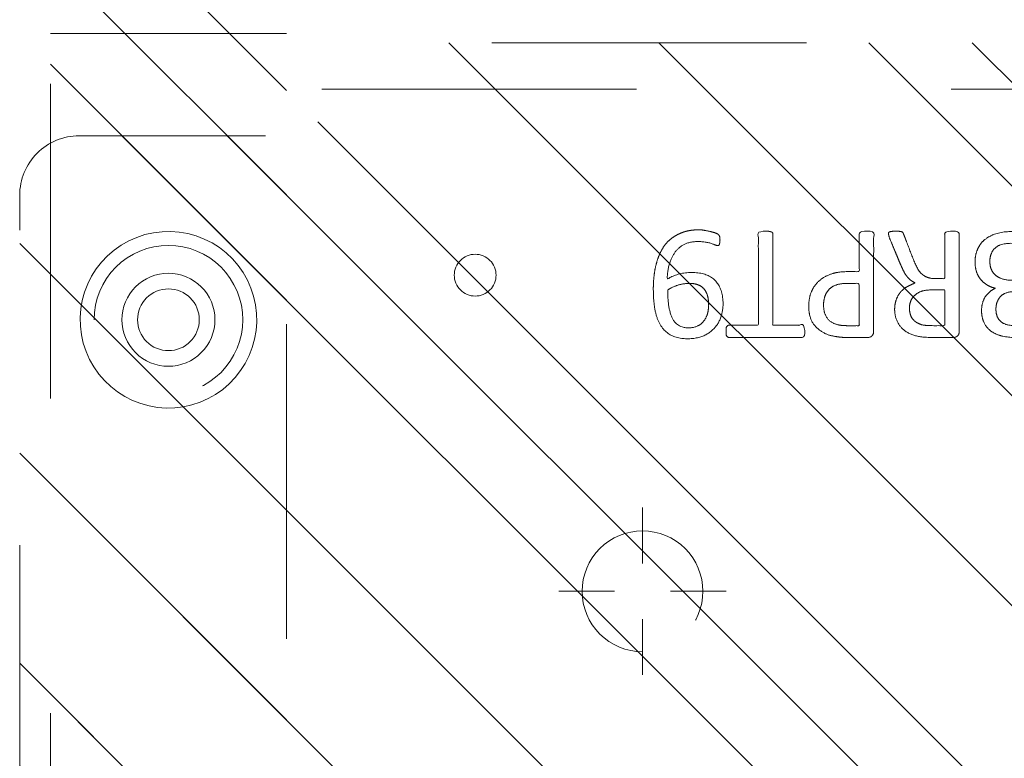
# Model space of a CAD drawing. Header units: inches. Extents: x -434 to -285, y -58 to 33.
# Tile 4 of 103: x -425.32 to -421.15, y -35.98 to -32.85. Entities that reach past the tile are written whole.
import ezdxf

# ---------------------------------------------------------------- set-up
doc = ezdxf.new("R2010")
doc.units = ezdxf.units.IN
doc.header["$LTSCALE"] = 32
doc.header["$MEASUREMENT"] = 0
doc.header["$PDMODE"] = 1
doc.header["$PDSIZE"] = -2
doc.linetypes.add('Dash Style-1', pattern=[0.083328, 0.041656, -0.041672])
for name, color, linetype, lineweight in [('DashLine', 7, 'Dash Style-1', 13), ('DashLineFill', 7, 'Dash Style-1', 13), ('Drawing', 7, 'Continuous', 18), ('Metal-Black', 7, 'Continuous', 18), ('Metal-DeskStructure', 7, 'Continuous', 13), ('SolidLine', 7, 'Continuous', 15)]:
    doc.layers.add(name, color=color, linetype=linetype, lineweight=lineweight)
pattern_1 = [(45, (0, 0), (-1.61302, 1.93572), []), (45, (-1.0608, 1.0608), (-0.472346, 0.416761), [])]

# ---------------------------------------------------------------- blocks, each defined once
blk = doc.blocks.new('Group-53')
at = {"layer": 'DashLine'}
for p, q in [((0.0002, 6.2205), (0.0002, 6.4567)), ((-0.1179, 6.1024), (-0.3541, 6.1024)), ((0.1183, 6.1024), (0.3545, 6.1024)), ((0.0002, 5.9843), (0.0002, 5.748))]:
    blk.add_line(p, q, dxfattribs=at)
at = {"layer": 'DashLine', "flags": 128}
blk.add_lwpolyline([(-0.2557, 6.1024), (-0.2545, 6.1274), (-0.2508, 6.1523), (-0.2447, 6.1766), (-0.2362, 6.2003), (-0.2255, 6.223), (-0.2126, 6.2445), (-0.1976, 6.2647), (-0.1808, 6.2833), (-0.1621, 6.3002), (-0.142, 6.3151), (-0.1204, 6.3281), (-0.0977, 6.3388), (-0.0741, 6.3472), (-0.0497, 6.3534), (-0.0249, 6.357), (0.0002, 6.3583), (0.0253, 6.357), (0.0501, 6.3534), (0.0745, 6.3472), (0.0981, 6.3388), (0.1208, 6.3281), (0.1424, 6.3151), (0.1625, 6.3002), (0.1812, 6.2833), (0.198, 6.2647), (0.213, 6.2445), (0.2259, 6.223), (0.2366, 6.2003), (0.2451, 6.1766), (0.2512, 6.1523), (0.2549, 6.1274), (0.2561, 6.1024), (0.2549, 6.0773), (0.2512, 6.0524), (0.2451, 6.0281), (0.2366, 6.0044), (0.2259, 5.9817), (0.213, 5.9602), (0.198, 5.94), (0.1812, 5.9214), (0.1625, 5.9045), (0.1424, 5.8896), (0.1208, 5.8767), (0.0981, 5.8659), (0.0745, 5.8575), (0.0501, 5.8514), (0.0253, 5.8477), (0.0002, 5.8465), (-0.0249, 5.8477), (-0.0497, 5.8514), (-0.0741, 5.8575), (-0.0977, 5.8659), (-0.1204, 5.8767), (-0.142, 5.8896), (-0.1621, 5.9045), (-0.1808, 5.9214), (-0.1976, 5.94), (-0.2126, 5.9602), (-0.2255, 5.9817), (-0.2362, 6.0044), (-0.2447, 6.0281), (-0.2508, 6.0524), (-0.2545, 6.0773)], close=True, dxfattribs=at)
blk = doc.blocks.new('Group-55')
at = {"layer": 'SolidLine', "color": 7}
for points, knots in [([(1.2823, 6.0565), (1.3118, 6.0565), (1.3709, 6.0491), (1.4262, 6.0325), (1.4742, 6.0048), (1.5093, 5.9623), (1.5314, 5.9033), (1.5314, 5.8498), (1.5259, 5.8221), (1.5176, 5.7889), (1.5093, 5.7778), (1.4982, 5.7741), (1.4816, 5.7741), (1.4724, 5.776), (1.4668, 5.7778), (1.465, 5.7815), (1.465, 5.7889), (1.4705, 5.8018), (1.4779, 5.8239), (1.4816, 5.8516), (1.4816, 5.9033), (1.4558, 5.9513), (1.4133, 5.9808), (1.3561, 5.9974), (1.3229, 5.9974), (1.334, 5.979), (1.3506, 5.9273), (1.3506, 5.8572), (1.3303, 5.8055), (1.2952, 5.776), (1.2472, 5.7612), (1.1882, 5.7612), (1.1347, 5.7796), (1.0941, 5.8166), (1.0701, 5.8719), (1.0701, 5.9402), (1.083, 5.9826), (1.1107, 6.0159), (1.1476, 6.038), (1.1956, 6.0509), (1.2509, 6.0565), (1.2823, 6.0565)], [0, 0, 0, 0.054342, 0.108683, 0.163025, 0.217366, 0.271708, 0.32605, 0.346749, 0.367448, 0.408846, 0.429545, 0.450244, 0.466803, 0.483362, 0.499922, 0.516481, 0.53304, 0.549599, 0.566158, 0.582718, 0.612524, 0.642331, 0.672137, 0.701944, 0.701944, 0.721255, 0.740567, 0.762023, 0.78348, 0.804937, 0.826394, 0.847851, 0.869308, 0.890765, 0.912222, 0.926851, 0.941481, 0.956111, 0.970741, 0.98537, 1, 1, 1]), ([(1.2768, 5.9956), (1.2325, 5.9956), (1.1411, 5.979), (1.1162, 5.9291), (1.1162, 5.8848), (1.1328, 5.8516), (1.1605, 5.8313), (1.1956, 5.8221), (1.2343, 5.8221), (1.2675, 5.8313), (1.2915, 5.8498), (1.3044, 5.8811), (1.3044, 5.931), (1.2878, 5.979), (1.2768, 5.9956)], [0, 0, 0, 0.066007, 0.19802, 0.264026, 0.330033, 0.39604, 0.462046, 0.528053, 0.60066, 0.673267, 0.745875, 0.818482, 0.909241, 1, 1, 1]), ([(1.1014, 5.7482), (1.1074, 5.7482), (1.118, 5.7482), (1.1236, 5.7445), (1.1273, 5.739), (1.1273, 5.6744), (1.1273, 5.6116), (1.3211, 5.6116), (1.5185, 5.6116), (1.5222, 5.608), (1.5241, 5.6006), (1.5259, 5.5895), (1.5259, 5.5729), (1.5241, 5.5618), (1.5222, 5.5544), (1.5185, 5.5507), (1.3211, 5.5507), (1.1273, 5.5507), (1.1273, 5.488), (1.1273, 5.4234), (1.1236, 5.4179), (1.118, 5.416), (1.1088, 5.4142), (1.0959, 5.4142), (1.0848, 5.416), (1.0793, 5.4179), (1.0756, 5.4234), (1.0756, 5.5812), (1.0756, 5.739), (1.0793, 5.7445), (1.0848, 5.7482), (1.0959, 5.7482), (1.1014, 5.7482)], [0, 0, 0, 0.003046, 0.005389, 0.007733, 0.010076, 0.089744, 0.089744, 0.335779, 0.340465, 0.345152, 0.349838, 0.354524, 0.360382, 0.36624, 0.372099, 0.377957, 0.6855, 0.6855, 0.785085, 0.788014, 0.790943, 0.793872, 0.796801, 0.798998, 0.801195, 0.803391, 0.805588, 0.991213, 0.99341, 0.995606, 0.997803, 1, 1, 1]), ([(1.2066, 5.3983), (1.2417, 5.3983), (1.2952, 5.3761), (1.3321, 5.3355), (1.3543, 5.2765), (1.3543, 5.2091), (1.3543, 5.1842), (1.4345, 5.1842), (1.5185, 5.1842), (1.5222, 5.1805), (1.5241, 5.1731), (1.5259, 5.162), (1.5259, 5.1454), (1.5241, 5.1344), (1.5222, 5.127), (1.5185, 5.1233), (1.3081, 5.1233), (1.0885, 5.1233), (1.0756, 5.1381), (1.0756, 5.1953), (1.0756, 5.258), (1.0793, 5.2839), (1.0867, 5.3208), (1.1088, 5.3577), (1.1402, 5.3854), (1.1826, 5.3983), (1.2066, 5.3983)], [0, 0, 0, 0.066268, 0.132535, 0.198803, 0.26507, 0.303966, 0.303966, 0.429297, 0.43506, 0.440822, 0.446584, 0.452347, 0.456957, 0.461567, 0.466177, 0.470786, 0.728938, 0.745073, 0.761208, 0.845107, 0.870922, 0.896738, 0.922553, 0.948369, 0.974184, 1, 1, 1]), ([(1.2122, 5.3355), (1.1845, 5.3355), (1.1476, 5.3152), (1.131, 5.2857), (1.1254, 5.2543), (1.1254, 5.211), (1.1254, 5.1842), (1.2149, 5.1842), (1.3044, 5.1842), (1.3044, 5.211), (1.3044, 5.2635), (1.2915, 5.3005), (1.2657, 5.3244), (1.2325, 5.3355), (1.2122, 5.3355)], [0, 0, 0, 0.053098, 0.106195, 0.159293, 0.212391, 0.297937, 0.297937, 0.584068, 0.584068, 0.669615, 0.752211, 0.834807, 0.917404, 1, 1, 1]), ([(1.5148, 5.0603), (1.5185, 5.0603), (1.5222, 5.0584), (1.5241, 5.0511), (1.5259, 5.0381), (1.5259, 5.0197), (1.5241, 5.0086), (1.5222, 5.0012), (1.5167, 4.9975), (1.5111, 4.9957), (1.4585, 4.9754), (1.4059, 4.9551), (1.3875, 4.9477), (1.358, 4.9329), (1.3358, 4.9108), (1.3247, 4.8813), (1.3247, 4.8416), (1.3247, 4.8222), (1.4198, 4.8222), (1.5185, 4.8222), (1.5222, 4.8185), (1.5241, 4.8111), (1.5259, 4.8001), (1.5259, 4.7835), (1.5241, 4.7724), (1.5222, 4.765), (1.5185, 4.7613), (1.3072, 4.7613), (1.0867, 4.7613), (1.0756, 4.7761), (1.0756, 4.8314), (1.0756, 4.896), (1.0774, 4.9182), (1.0793, 4.9274), (1.083, 4.9532), (1.1033, 4.9938), (1.1328, 5.0197), (1.1716, 5.0344), (1.2159, 5.0344), (1.2528, 5.0215), (1.2805, 4.9994), (1.2989, 4.9662), (1.3063, 4.9477), (1.3118, 4.9588), (1.3266, 4.9772), (1.3469, 4.992), (1.3746, 5.0049), (1.3912, 5.0123), (1.4401, 5.0326), (1.489, 5.0529), (1.5019, 5.0584), (1.513, 5.0603), (1.5148, 5.0603)], [0, 0, 0, 0.004018, 0.008035, 0.012053, 0.01607, 0.020088, 0.024105, 0.028123, 0.03214, 0.03214, 0.070951, 0.070951, 0.084634, 0.098317, 0.112001, 0.125684, 0.138745, 0.138745, 0.202807, 0.205295, 0.207782, 0.21027, 0.212758, 0.214748, 0.216739, 0.218729, 0.220719, 0.332671, 0.339637, 0.346603, 0.391882, 0.407555, 0.423229, 0.423229, 0.466696, 0.510164, 0.553631, 0.597099, 0.640566, 0.684033, 0.727501, 0.770968, 0.770968, 0.798042, 0.825115, 0.852188, 0.879262, 0.879262, 0.958132, 0.958132, 0.979066, 1, 1, 1]), ([(1.2011, 4.9717), (1.1734, 4.9717), (1.1383, 4.9477), (1.1291, 4.92), (1.1273, 4.9108), (1.1254, 4.8887), (1.1254, 4.8471), (1.1254, 4.8222), (1.2011, 4.8222), (1.2768, 4.8222), (1.2768, 4.8508), (1.2768, 4.9034), (1.2657, 4.9366), (1.2435, 4.9606), (1.2159, 4.9717), (1.2011, 4.9717)], [0, 0, 0, 0.142515, 0.285031, 0.285031, 0.330993, 0.376955, 0.445899, 0.445899, 0.655281, 0.655281, 0.734439, 0.800829, 0.867219, 0.93361, 1, 1, 1]), ([(1.3949, 4.694), (1.417, 4.694), (1.4521, 4.6829), (1.4816, 4.6644), (1.5019, 4.6367), (1.5241, 4.5869), (1.5241, 4.4799), (1.5241, 4.4134), (1.513, 4.3987), (1.2998, 4.3987), (1.0867, 4.3987), (1.0756, 4.4134), (1.0756, 4.4716), (1.0756, 4.5629), (1.0922, 4.6146), (1.1199, 4.6478), (1.1623, 4.6663), (1.2048, 4.6663), (1.2343, 4.6589), (1.2583, 4.6441), (1.2786, 4.6201), (1.2841, 4.6072), (1.2878, 4.6257), (1.3063, 4.6571), (1.334, 4.681), (1.3727, 4.694), (1.3949, 4.694)], [0, 0, 0, 0.031455, 0.06291, 0.094366, 0.125821, 0.188731, 0.266159, 0.275837, 0.285516, 0.435531, 0.44521, 0.454888, 0.521427, 0.574659, 0.627891, 0.681123, 0.734355, 0.762747, 0.791139, 0.819531, 0.847924, 0.847924, 0.885943, 0.923962, 0.961981, 1, 1, 1]), ([(1.3986, 4.6312), (1.3783, 4.6312), (1.3487, 4.6183), (1.3284, 4.5943), (1.3174, 4.5574), (1.3174, 4.4937), (1.3174, 4.4577), (1.3958, 4.4577), (1.4742, 4.4577), (1.4742, 4.5011), (1.4742, 4.5851), (1.4465, 4.6183), (1.417, 4.6312), (1.3986, 4.6312)], [0, 0, 0, 0.079156, 0.158312, 0.237468, 0.316624, 0.419526, 0.419526, 0.643799, 0.643799, 0.767809, 0.883905, 0.941952, 1, 1, 1]), ([(1.1956, 4.6054), (1.1789, 4.6054), (1.1531, 4.5961), (1.1347, 4.5758), (1.1254, 4.5445), (1.1254, 4.4891), (1.1254, 4.4577), (1.1974, 4.4577), (1.2694, 4.4577), (1.2694, 4.4919), (1.2694, 4.5482), (1.2583, 4.5777), (1.238, 4.5961), (1.2103, 4.6054), (1.1956, 4.6054)], [0, 0, 0, 0.074499, 0.148998, 0.223496, 0.297995, 0.395417, 0.395417, 0.61891, 0.61891, 0.724928, 0.793696, 0.862464, 0.931232, 1, 1, 1]), ([(1.5001, 4.3229), (1.5074, 4.3229), (1.5213, 4.3201), (1.5241, 4.3118), (1.5241, 4.1927), (1.5241, 4.0737), (1.5222, 4.07), (1.5167, 4.0663), (1.5074, 4.0645), (1.4945, 4.0645), (1.4853, 4.0663), (1.4798, 4.0682), (1.4761, 4.0737), (1.4761, 4.1226), (1.4761, 4.1697), (1.3063, 4.1697), (1.1365, 4.1697), (1.1623, 4.1263), (1.1882, 4.0829), (1.19, 4.0774), (1.1919, 4.0682), (1.1882, 4.0645), (1.1771, 4.0626), (1.1646, 4.0626), (1.155, 4.0626), (1.1494, 4.0645), (1.1457, 4.0682), (1.1439, 4.0719), (1.1107, 4.1235), (1.0774, 4.1752), (1.0756, 4.1771), (1.0756, 4.1807), (1.0738, 4.1863), (1.0738, 4.2034), (1.0738, 4.2214), (1.0774, 4.2269), (1.0811, 4.2287), (1.2795, 4.2287), (1.4761, 4.2287), (1.4761, 4.2693), (1.4761, 4.3136), (1.4798, 4.3173), (1.4853, 4.321), (1.4945, 4.3229), (1.5001, 4.3229)], [0, 0, 0, 0.00261, 0.007831, 0.010441, 0.176195, 0.178805, 0.181415, 0.184026, 0.186636, 0.188594, 0.190551, 0.192509, 0.194467, 0.244389, 0.244389, 0.424498, 0.424498, 0.47805, 0.47805, 0.484241, 0.490432, 0.496622, 0.502813, 0.507071, 0.510941, 0.514811, 0.518682, 0.518682, 0.576295, 0.576295, 0.578743, 0.58119, 0.583638, 0.590247, 0.593184, 0.596122, 0.599059, 0.911881, 0.911881, 0.976501, 0.982376, 0.988251, 0.994125, 1, 1, 1])]:
    blk.add_open_spline(points, degree=2, knots=knots, dxfattribs=at)
blk = doc.blocks.new('1BRPT9-Bracket (2D)')
at = {"layer": 'DashLineFill', "linetype": 'Continuous', "lineweight": 13}
h = blk.add_hatch(dxfattribs=at)
h.set_pattern_fill('Steel', color=253, style=0, pattern_type=2)
h.set_pattern_definition(pattern_1)
edge = h.paths.add_edge_path()
edge.add_line((-2.3221, -8.7402), (-2.3221, 8.7402))
edge.add_line((-2.3221, 8.7402), (1.6779, 8.7402))
edge.add_arc((1.6779, 8.4882), 0.252, 0, 90, ccw=False)
edge.add_line((1.9299, 8.4882), (1.9299, 7.4803))
edge.add_line((1.9299, 7.4803), (2.3236, 7.4611))
edge.add_line((2.3236, 7.4611), (2.3236, -7.4803))
edge.add_line((2.3236, -7.4803), (1.9299, -7.4803))
edge.add_line((1.9299, -7.4803), (1.9299, -8.4882))
edge.add_arc((1.6779, -8.4882), 0.252, -90, 0, ccw=False)
edge.add_line((1.6779, -8.7402), (-2.3221, -8.7402))
h = blk.add_hatch(dxfattribs=at)
h.set_pattern_fill('Steel', color=253, style=0, pattern_type=2)
h.set_pattern_definition(pattern_1)
h.paths.add_polyline_path([(1.1504, 8.4252), (1.1812, 8.4237), (1.2118, 8.4191), (1.2418, 8.4116), (1.2709, 8.4012), (1.2988, 8.388), (1.3254, 8.3721), (1.3502, 8.3537), (1.3731, 8.3329), (1.3938, 8.31), (1.4123, 8.2852), (1.4281, 8.2587), (1.4414, 8.2308), (1.4518, 8.2017), (1.4593, 8.1717), (1.4638, 8.1411), (1.4653, 8.1102), (1.4638, 8.0794), (1.4593, 8.0488), (1.4518, 8.0188), (1.4414, 7.9897), (1.4281, 7.9618), (1.4123, 7.9353), (1.3938, 7.9104), (1.3731, 7.8875), (1.3502, 7.8668), (1.3254, 7.8484), (1.2988, 7.8325), (1.2709, 7.8193), (1.2418, 7.8088), (1.2118, 7.8013), (1.1812, 7.7968), (1.1504, 7.7953), (1.1195, 7.7968), (1.0889, 7.8013), (1.0589, 7.8088), (1.0298, 7.8193), (1.0019, 7.8325), (0.9754, 7.8484), (0.9506, 7.8668), (0.9277, 7.8875), (0.9069, 7.9104), (0.8885, 7.9353), (0.8726, 7.9618), (0.8594, 7.9897), (0.849, 8.0188), (0.8415, 8.0488), (0.8369, 8.0794), (0.8354, 8.1102), (0.8369, 8.1411), (0.8415, 8.1717), (0.849, 8.2017), (0.8594, 8.2308), (0.8726, 8.2587), (0.8885, 8.2852), (0.9069, 8.31), (0.9277, 8.3329), (0.9506, 8.3537), (0.9754, 8.3721), (1.0019, 8.388), (1.0298, 8.4012), (1.0589, 8.4116), (1.0889, 8.4191), (1.1195, 8.4237)])
h = blk.add_hatch(dxfattribs=at)
h.set_pattern_fill('Steel', color=253, style=0, pattern_type=2)
h.set_pattern_definition(pattern_1)
h.paths.add_polyline_path([(1.1504, 8.3071), (1.1697, 8.3061), (1.1888, 8.3033), (1.2075, 8.2986), (1.2257, 8.2921), (1.2432, 8.2838), (1.2597, 8.2739), (1.2753, 8.2624), (1.2896, 8.2494), (1.3025, 8.2351), (1.314, 8.2196), (1.324, 8.203), (1.3322, 8.1856), (1.3387, 8.1674), (1.3434, 8.1486), (1.3463, 8.1295), (1.3472, 8.1102), (1.3463, 8.0909), (1.3434, 8.0718), (1.3387, 8.0531), (1.3322, 8.0349), (1.324, 8.0174), (1.314, 8.0009), (1.3025, 7.9854), (1.2896, 7.971), (1.2753, 7.9581), (1.2597, 7.9466), (1.2432, 7.9366), (1.2257, 7.9284), (1.2075, 7.9219), (1.1888, 7.9172), (1.1697, 7.9143), (1.1504, 7.9134), (1.1311, 7.9143), (1.112, 7.9172), (1.0932, 7.9219), (1.075, 7.9284), (1.0576, 7.9366), (1.041, 7.9466), (1.0255, 7.9581), (1.0112, 7.971), (0.9982, 7.9854), (0.9867, 8.0009), (0.9768, 8.0174), (0.9685, 8.0349), (0.962, 8.0531), (0.9573, 8.0718), (0.9545, 8.0909), (0.9535, 8.1102), (0.9545, 8.1295), (0.9573, 8.1486), (0.962, 8.1674), (0.9685, 8.1856), (0.9768, 8.203), (0.9867, 8.2196), (0.9982, 8.2351), (1.0112, 8.2494), (1.0255, 8.2624), (1.041, 8.2739), (1.0576, 8.2838), (1.075, 8.2921), (1.0932, 8.2986), (1.112, 8.3033), (1.1311, 8.3061)])
h = blk.add_hatch(dxfattribs=at)
h.set_pattern_fill('Steel', color=253, style=0, pattern_type=2)
h.set_pattern_definition(pattern_1)
h.paths.add_polyline_path([(1.3393, 6.8996), (1.348, 6.8992), (1.3566, 6.8979), (1.3651, 6.8958), (1.3732, 6.8929), (1.3811, 6.8891), (1.3886, 6.8847), (1.3955, 6.8795), (1.402, 6.8737), (1.4078, 6.8672), (1.413, 6.8602), (1.4175, 6.8528), (1.4212, 6.8449), (1.4241, 6.8367), (1.4262, 6.8283), (1.4275, 6.8197), (1.4279, 6.811), (1.4275, 6.8023), (1.4262, 6.7937), (1.4241, 6.7853), (1.4212, 6.7771), (1.4175, 6.7693), (1.413, 6.7618), (1.4078, 6.7548), (1.402, 6.7484), (1.3955, 6.7425), (1.3886, 6.7374), (1.3811, 6.7329), (1.3732, 6.7292), (1.3651, 6.7263), (1.3566, 6.7241), (1.348, 6.7229), (1.3393, 6.7224), (1.3307, 6.7229), (1.3221, 6.7241), (1.3136, 6.7263), (1.3054, 6.7292), (1.2976, 6.7329), (1.2901, 6.7374), (1.2832, 6.7425), (1.2767, 6.7484), (1.2709, 6.7548), (1.2657, 6.7618), (1.2612, 6.7693), (1.2575, 6.7771), (1.2546, 6.7853), (1.2525, 6.7937), (1.2512, 6.8023), (1.2508, 6.811), (1.2512, 6.8197), (1.2525, 6.8283), (1.2546, 6.8367), (1.2575, 6.8449), (1.2612, 6.8528), (1.2657, 6.8602), (1.2709, 6.8672), (1.2767, 6.8737), (1.2832, 6.8795), (1.2901, 6.8847), (1.2976, 6.8891), (1.3054, 6.8929), (1.3136, 6.8958), (1.3221, 6.8979), (1.3307, 6.8992)])
at = {"layer": 'DashLineFill'}
blk.add_line((2.1268, 7.4611), (2.1268, -7.4803), dxfattribs=at)
at = {"layer": 'DashLineFill', "flags": 128}
blk.add_lwpolyline([(-2.3221, -8.7402), (-2.3221, 8.7402), (1.6779, 8.7402, -0.414214), (1.9299, 8.4882), (1.9299, 7.4803), (2.3236, 7.4611), (2.3236, -7.4803), (1.9299, -7.4803), (1.9299, -8.4882, -0.414214), (1.6779, -8.7402)], format="xyb", close=True, dxfattribs=at)
for points in [[(1.1504, 8.4252), (1.1812, 8.4237), (1.2118, 8.4191), (1.2418, 8.4116), (1.2709, 8.4012), (1.2988, 8.388), (1.3254, 8.3721), (1.3502, 8.3537), (1.3731, 8.3329), (1.3938, 8.31), (1.4123, 8.2852), (1.4281, 8.2587), (1.4414, 8.2308), (1.4518, 8.2017), (1.4593, 8.1717), (1.4638, 8.1411), (1.4653, 8.1102), (1.4638, 8.0794), (1.4593, 8.0488), (1.4518, 8.0188), (1.4414, 7.9897), (1.4281, 7.9618), (1.4123, 7.9353), (1.3938, 7.9104), (1.3731, 7.8875), (1.3502, 7.8668), (1.3254, 7.8484), (1.2988, 7.8325), (1.2709, 7.8193), (1.2418, 7.8088), (1.2118, 7.8013), (1.1812, 7.7968), (1.1504, 7.7953), (1.1195, 7.7968), (1.0889, 7.8013), (1.0589, 7.8088), (1.0298, 7.8193), (1.0019, 7.8325), (0.9754, 7.8484), (0.9506, 7.8668), (0.9277, 7.8875), (0.9069, 7.9104), (0.8885, 7.9353), (0.8726, 7.9618), (0.8594, 7.9897), (0.849, 8.0188), (0.8415, 8.0488), (0.8369, 8.0794), (0.8354, 8.1102), (0.8369, 8.1411), (0.8415, 8.1717), (0.849, 8.2017), (0.8594, 8.2308), (0.8726, 8.2587), (0.8885, 8.2852), (0.9069, 8.31), (0.9277, 8.3329), (0.9506, 8.3537), (0.9754, 8.3721), (1.0019, 8.388), (1.0298, 8.4012), (1.0589, 8.4116), (1.0889, 8.4191), (1.1195, 8.4237)], [(1.1504, 8.3071), (1.1697, 8.3061), (1.1888, 8.3033), (1.2075, 8.2986), (1.2257, 8.2921), (1.2432, 8.2838), (1.2597, 8.2739), (1.2753, 8.2624), (1.2896, 8.2494), (1.3025, 8.2351), (1.314, 8.2196), (1.324, 8.203), (1.3322, 8.1856), (1.3387, 8.1674), (1.3434, 8.1486), (1.3463, 8.1295), (1.3472, 8.1102), (1.3463, 8.0909), (1.3434, 8.0718), (1.3387, 8.0531), (1.3322, 8.0349), (1.324, 8.0174), (1.314, 8.0009), (1.3025, 7.9854), (1.2896, 7.971), (1.2753, 7.9581), (1.2597, 7.9466), (1.2432, 7.9366), (1.2257, 7.9284), (1.2075, 7.9219), (1.1888, 7.9172), (1.1697, 7.9143), (1.1504, 7.9134), (1.1311, 7.9143), (1.112, 7.9172), (1.0932, 7.9219), (1.075, 7.9284), (1.0576, 7.9366), (1.041, 7.9466), (1.0255, 7.9581), (1.0112, 7.971), (0.9982, 7.9854), (0.9867, 8.0009), (0.9768, 8.0174), (0.9685, 8.0349), (0.962, 8.0531), (0.9573, 8.0718), (0.9545, 8.0909), (0.9535, 8.1102), (0.9545, 8.1295), (0.9573, 8.1486), (0.962, 8.1674), (0.9685, 8.1856), (0.9768, 8.203), (0.9867, 8.2196), (0.9982, 8.2351), (1.0112, 8.2494), (1.0255, 8.2624), (1.041, 8.2739), (1.0576, 8.2838), (1.075, 8.2921), (1.0932, 8.2986), (1.112, 8.3033), (1.1311, 8.3061)], [(1.3393, 6.8996), (1.348, 6.8992), (1.3566, 6.8979), (1.3651, 6.8958), (1.3732, 6.8929), (1.3811, 6.8891), (1.3886, 6.8847), (1.3955, 6.8795), (1.402, 6.8737), (1.4078, 6.8672), (1.413, 6.8602), (1.4175, 6.8528), (1.4212, 6.8449), (1.4241, 6.8367), (1.4262, 6.8283), (1.4275, 6.8197), (1.4279, 6.811), (1.4275, 6.8023), (1.4262, 6.7937), (1.4241, 6.7853), (1.4212, 6.7771), (1.4175, 6.7693), (1.413, 6.7618), (1.4078, 6.7548), (1.402, 6.7484), (1.3955, 6.7425), (1.3886, 6.7374), (1.3811, 6.7329), (1.3732, 6.7292), (1.3651, 6.7263), (1.3566, 6.7241), (1.348, 6.7229), (1.3393, 6.7224), (1.3307, 6.7229), (1.3221, 6.7241), (1.3136, 6.7263), (1.3054, 6.7292), (1.2976, 6.7329), (1.2901, 6.7374), (1.2832, 6.7425), (1.2767, 6.7484), (1.2709, 6.7548), (1.2657, 6.7618), (1.2612, 6.7693), (1.2575, 6.7771), (1.2546, 6.7853), (1.2525, 6.7937), (1.2512, 6.8023), (1.2508, 6.811), (1.2512, 6.8197), (1.2525, 6.8283), (1.2546, 6.8367), (1.2575, 6.8449), (1.2612, 6.8528), (1.2657, 6.8602), (1.2709, 6.8672), (1.2767, 6.8737), (1.2832, 6.8795), (1.2901, 6.8847), (1.2976, 6.8891), (1.3054, 6.8929), (1.3136, 6.8958), (1.3221, 6.8979), (1.3307, 6.8992)]]:
    blk.add_lwpolyline(points, close=True, dxfattribs=at)
at = {"layer": 'DashLineFill', "linetype": 'Continuous', "lineweight": 5}
blk.add_point((0.0002, 6.1024), dxfattribs=at)
at = {"layer": 'Metal-DeskStructure', "color": 7}
blk.add_blockref('Group-53', (0, 0), dxfattribs=at)
at = {"layer": 'SolidLine', "color": 7}
blk.add_blockref('Group-55', (0, 0), dxfattribs=at)
blk = doc.blocks.new('1BRPT6-LeftBeam (2D)')
at = {"layer": 'DashLineFill', "linetype": 'Continuous', "lineweight": 13}
h = blk.add_hatch(dxfattribs=at)
h.set_pattern_fill('Steel', color=253, style=0, pattern_type=2)
h.set_pattern_definition(pattern_1)
h.paths.add_polyline_path([(-1.8504, 0.5), (20.4724, 0.5), (20.4724, -0.5), (-1.8504, -0.5)])
at = {"layer": 'DashLineFill'}
blk.add_line((2.3622, -0.5), (2.3622, 0.5), dxfattribs=at)
at = {"layer": 'DashLineFill', "flags": 128}
blk.add_lwpolyline([(-1.8504, 0.5), (20.4724, 0.5), (20.4724, -0.5), (-1.8504, -0.5)], close=True, dxfattribs=at)
at = {"layer": 'SolidLine', "flags": 128}
for points in [[(1.1224, 0.373), (1.1591, 0.3739), (1.1957, 0.3712), (1.2319, 0.3649), (1.2672, 0.3551), (1.3015, 0.3418), (1.3342, 0.3253), (1.3652, 0.3056), (1.3942, 0.283), (1.4207, 0.2577), (1.4447, 0.2299), (1.4658, 0.1998), (1.4838, 0.1679), (1.4987, 0.1343), (1.5102, 0.0995), (1.5182, 0.0636), (1.5227, 0.0272), (1.5235, -0.0095), (1.5208, -0.0461), (1.5145, -0.0823), (1.5047, -0.1176), (1.4914, -0.1519), (1.4749, -0.1846), (1.4552, -0.2156), (1.4326, -0.2446), (1.4073, -0.2711), (1.3795, -0.2951), (1.3494, -0.3162), (1.3175, -0.3342), (1.2839, -0.3491), (1.2491, -0.3606), (1.2132, -0.3686), (1.1768, -0.373), (1.1401, -0.3739), (1.1035, -0.3712), (1.0673, -0.3649), (1.032, -0.3551), (0.9977, -0.3418), (0.965, -0.3253), (0.934, -0.3056), (0.9051, -0.283), (0.8785, -0.2577), (0.8545, -0.2299), (0.8334, -0.1998), (0.8154, -0.1679), (0.8005, -0.1343), (0.789, -0.0995), (0.781, -0.0636), (0.7766, -0.0272), (0.7757, 0.0095), (0.7784, 0.0461), (0.7847, 0.0823), (0.7945, 0.1176), (0.8078, 0.1519), (0.8243, 0.1846), (0.844, 0.2156), (0.8666, 0.2445), (0.8919, 0.2711), (0.9197, 0.2951), (0.9498, 0.3162), (0.9817, 0.3342), (1.0153, 0.3491), (1.0502, 0.3606), (1.086, 0.3686)], [(1.2805, 0), (1.2798, -0.0128), (1.2779, -0.0255), (1.2748, -0.038), (1.2705, -0.0501), (1.265, -0.0617), (1.2584, -0.0727), (1.2508, -0.083), (1.2421, -0.0925), (1.2326, -0.1011), (1.2223, -0.1088), (1.2113, -0.1154), (1.1997, -0.1209), (1.1876, -0.1252), (1.1751, -0.1283), (1.1624, -0.1302), (1.1496, -0.1308), (1.1368, -0.1302), (1.1241, -0.1283), (1.1116, -0.1252), (1.0995, -0.1209), (1.0879, -0.1154), (1.0769, -0.1088), (1.0666, -0.1011), (1.0571, -0.0925), (1.0485, -0.083), (1.0408, -0.0727), (1.0342, -0.0617), (1.0287, -0.0501), (1.0244, -0.038), (1.0213, -0.0255), (1.0194, -0.0128), (1.0188, 0), (1.0194, 0.0128), (1.0213, 0.0255), (1.0244, 0.038), (1.0287, 0.0501), (1.0342, 0.0617), (1.0408, 0.0727), (1.0485, 0.083), (1.0571, 0.0925), (1.0666, 0.1011), (1.0769, 0.1088), (1.0879, 0.1154), (1.0995, 0.1209), (1.1116, 0.1252), (1.1241, 0.1283), (1.1368, 0.1302), (1.1496, 0.1308), (1.1624, 0.1302), (1.1751, 0.1283), (1.1876, 0.1252), (1.1997, 0.1209), (1.2113, 0.1154), (1.2223, 0.1088), (1.2326, 0.1011), (1.2421, 0.0925), (1.2508, 0.083), (1.2584, 0.0727), (1.265, 0.0617), (1.2705, 0.0501), (1.2748, 0.038), (1.2779, 0.0255), (1.2798, 0.0128)]]:
    blk.add_lwpolyline(points, close=True, dxfattribs=at)
blk = doc.blocks.new('StructEnd-C (2D)')
at = {"layer": 'Metal-Black', "color": 7}
blk.add_blockref('1BRPT9-Bracket (2D)', (0, 0), dxfattribs=at)
at = {"layer": 'Metal-DeskStructure', "color": 7}
blk.add_blockref('1BRPT6-LeftBeam (2D)', (0.0008, 8.1102), dxfattribs=at)
blk = doc.blocks.new('29D RUNOFF RETURN RIGHT (2D)')
at = {"layer": 'SolidLine', "color": 7, "rotation": 90}
blk.add_blockref('StructEnd-C (2D)', (-0.7322, -29.8327), dxfattribs=at)
blk.add_blockref('StructEnd-C (2D)', (-0.7322, -29.8327), dxfattribs=at)

msp = doc.modelspace()

# ---------------------------------------------------------------- block references
at = {"layer": 'Drawing', "color": 7}
msp.add_blockref('29D RUNOFF RETURN RIGHT (2D)', (-415.8466, -5.4429), dxfattribs=at)

doc.saveas('drawing.dxf')
